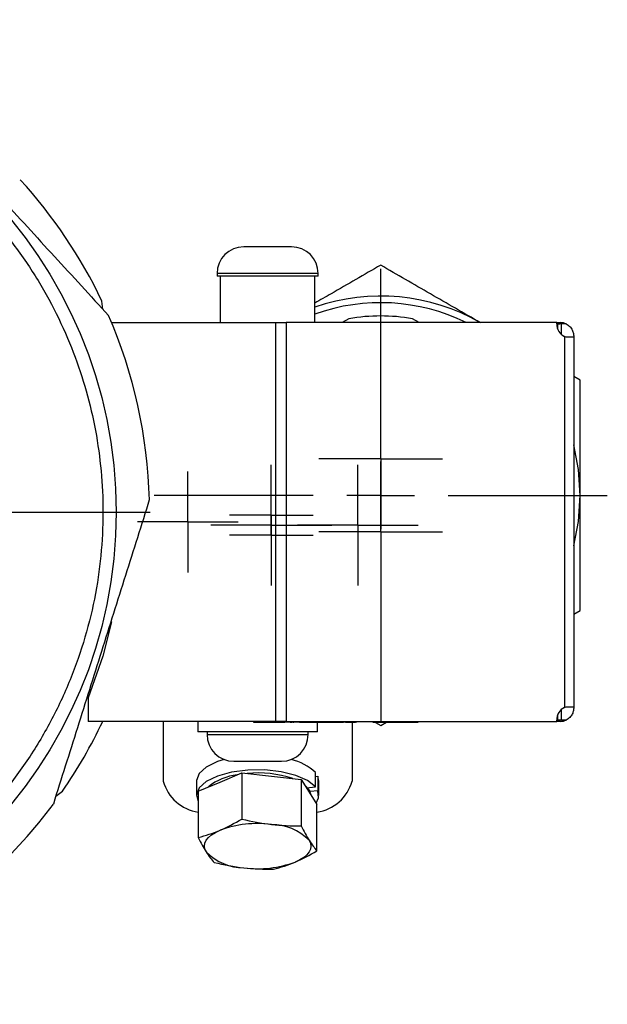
# Model space of a CAD drawing. Header units: millimetres. Extents: x -88 to 910, y -234 to 995.
# Tile 23 of 40: x 320 to 364, y 584 to 658. Entities that reach past the tile are written whole.
import ezdxf

# ---------------------------------------------------------------- set-up
doc = ezdxf.new("R2010")
doc.units = ezdxf.units.MM
doc.layers.add('SLD-0', color=179, linetype='Continuous')

# ---------------------------------------------------------------- blocks, each defined once
blk = doc.blocks.new('SW_CENTERMARKSYMBOL_39')
at = {"layer": 'SLD-0', "color": 0}
for p, q in [((0, 5.08), (0, 37.04)), ((0, 0), (0, 2.54)), ((-5.08, 0), (-37.04, 0)), ((0, 0), (-2.54, 0)), ((0, 0), (0, -2.54)), ((0, 0), (2.54, 0)), ((5.08, 0), (37.04, 0)), ((0, -5.08), (0, -37.04))]:
    blk.add_line(p, q, dxfattribs=at)
blk = doc.blocks.new('SW_CENTERMARKSYMBOL_40')
at = {"layer": 'SLD-0', "color": 0}
for p, q in [((0, 2.54), (0, 3.14)), ((0, 0), (0, 2.54)), ((-2.54, 0), (-3.14, 0)), ((0, 0), (-2.54, 0)), ((0, 0), (0, -2.54)), ((0, 0), (2.54, 0)), ((2.54, 0), (3.14, 0)), ((0, -2.54), (0, -3.14))]:
    blk.add_line(p, q, dxfattribs=at)
blk = doc.blocks.new('SW_CENTERMARKSYMBOL_41')
at = {"layer": 'SLD-0', "color": 0}
for p, q in [((0, 2.54), (0, 3.79)), ((0, 0), (0, 2.54)), ((-2.54, 0), (-3.79, 0)), ((0, 0), (-2.54, 0)), ((0, 0), (0, -2.54)), ((0, 0), (2.54, 0)), ((2.54, 0), (3.79, 0)), ((0, -2.54), (0, -3.79))]:
    blk.add_line(p, q, dxfattribs=at)
blk = doc.blocks.new('SW_CENTERMARKSYMBOL_42')
at = {"layer": 'SLD-0', "color": 0}
for p, q in [((0, 5.08), (0, 17.04)), ((0, 0), (0, 2.54)), ((-5.08, 0), (-17.04, 0)), ((0, 0), (-2.54, 0)), ((0, 0), (0, -2.54)), ((0, 0), (2.54, 0)), ((5.08, 0), (17.04, 0)), ((0, -5.08), (0, -17.04))]:
    blk.add_line(p, q, dxfattribs=at)
blk = doc.blocks.new('SW_CENTERMARKSYMBOL_43')
at = {"layer": 'SLD-0', "color": 0}
for p, q in [((0, 2.54), (0, 4.64)), ((0, 0), (0, 2.54)), ((-2.54, 0), (-4.64, 0)), ((0, 0), (-2.54, 0)), ((0, 0), (0, -2.54)), ((0, 0), (2.54, 0)), ((2.54, 0), (4.64, 0)), ((0, -2.54), (0, -4.64))]:
    blk.add_line(p, q, dxfattribs=at)
blk = doc.blocks.new('SW_CENTERMARKSYMBOL_44')
at = {"layer": 'SLD-0', "color": 0}
for p, q in [((0, 2.54), (0, 4.64)), ((0, 0), (0, 2.54)), ((-2.54, 0), (-4.64, 0)), ((0, 0), (-2.54, 0)), ((0, 0), (0, -2.54)), ((0, 0), (2.54, 0)), ((2.54, 0), (4.64, 0)), ((0, -2.54), (0, -4.64))]:
    blk.add_line(p, q, dxfattribs=at)
blk = doc.blocks.new('SW_CENTERMARKSYMBOL_45')
at = {"layer": 'SLD-0', "color": 0}
for p, q in [((0, 2.54), (0, 4.54)), ((0, 0), (0, 2.54)), ((-2.54, 0), (-4.54, 0)), ((0, 0), (-2.54, 0)), ((0, 0), (0, -2.54)), ((0, 0), (2.54, 0)), ((2.54, 0), (4.54, 0)), ((0, -2.54), (0, -4.54))]:
    blk.add_line(p, q, dxfattribs=at)
blk = doc.blocks.new('SW_CENTERMARKSYMBOL_46')
at = {"layer": 'SLD-0', "color": 0}
for p, q in [((0, 2.54), (0, 4.54)), ((0, 0), (0, 2.54)), ((-2.54, 0), (-4.54, 0)), ((0, 0), (-2.54, 0)), ((0, 0), (0, -2.54)), ((0, 0), (2.54, 0)), ((2.54, 0), (4.54, 0)), ((0, -2.54), (0, -4.54))]:
    blk.add_line(p, q, dxfattribs=at)
blk = doc.blocks.new('SW_CENTERMARKSYMBOL_47')
at = {"layer": 'SLD-0', "color": 0}
for p, q in [((0, 2.54), (0, 3.14)), ((0, 0), (0, 2.54)), ((-2.54, 0), (-3.14, 0)), ((0, 0), (-2.54, 0)), ((0, 0), (0, -2.54)), ((0, 0), (2.54, 0)), ((2.54, 0), (3.14, 0)), ((0, -2.54), (0, -3.14))]:
    blk.add_line(p, q, dxfattribs=at)

msp = doc.modelspace()

# ---------------------------------------------------------------- linework, layer by layer
at = {"color": 7, "linetype": 'Continuous', "lineweight": 25}
for p, q in [((338.381, 641.087), (336.581, 641.087)), ((340.181, 641.087), (338.381, 641.087)), ((334.581, 639.087), (334.581, 638.887)), ((342.181, 638.887), (334.581, 638.887)), ((334.821, 638.887), (334.821, 635.387)), ((341.941, 635.387), (341.941, 638.887)), ((342.181, 638.887), (342.181, 639.087)), ((325.99, 636.392), (325.92, 637.01)), ((344.496, 635.675), (343.997, 635.387)), ((349.764, 635.387), (349.266, 635.675)), ((326.644, 635.387), (338.98, 635.387)), ((338.98, 635.387), (338.98, 605.387)), ((338.98, 635.387), (339.786, 635.387)), ((339.786, 635.387), (339.786, 605.387)), ((360.128, 635.387), (339.786, 635.387)), ((360.128, 635.287), (360.128, 635.387)), ((360.128, 635.387), (360.193, 635.387)), ((360.193, 634.902), (360.193, 635.387)), ((360.193, 635.387), (360.393, 635.387)), ((360.829, 635.287), (360.482, 635.287)), ((360.699, 634.341), (360.699, 606.434)), ((361.358, 634.287), (360.952, 634.287)), ((361.393, 634.387), (361.393, 634.341)), ((361.393, 634.341), (361.393, 606.434)), ((361.881, 631.048), (361.393, 631.329)), ((361.393, 613.445), (361.881, 613.727)), ((324.893, 607.147), (324.893, 605.387)), ((360.952, 606.487), (361.358, 606.487)), ((361.393, 606.434), (361.393, 606.387)), ((338.98, 605.387), (324.893, 605.387)), ((330.531, 605.387), (330.531, 600.893)), ((333.131, 605.387), (333.131, 604.587)), ((337.324, 605.387), (337.324, 605.325)), ((337.324, 605.325), (338.324, 605.325)), ((338.324, 605.325), (339.324, 605.325)), ((339.786, 605.387), (338.98, 605.387)), ((339.324, 605.325), (339.324, 605.387)), ((339.324, 605.325), (339.457, 605.325)), ((339.457, 605.387), (339.457, 605.325)), ((339.457, 605.325), (339.528, 605.325)), ((339.528, 605.387), (339.528, 605.325)), ((339.528, 605.325), (339.674, 605.325)), ((339.674, 605.387), (339.674, 605.325)), ((339.786, 605.387), (360.128, 605.387)), ((339.828, 605.387), (339.828, 605.325)), ((340.067, 605.387), (340.067, 605.325)), ((340.069, 605.325), (340.095, 605.325)), ((340.095, 605.387), (340.095, 605.325)), ((340.095, 605.325), (340.123, 605.325)), ((340.123, 605.387), (340.123, 605.325)), ((340.123, 605.325), (340.148, 605.325)), ((340.148, 605.387), (340.148, 605.325)), ((340.148, 605.325), (340.173, 605.325)), ((340.173, 605.387), (340.173, 605.325)), ((340.173, 605.325), (340.201, 605.325)), ((340.201, 605.387), (340.201, 605.325)), ((340.201, 605.325), (340.229, 605.325)), ((340.229, 605.387), (340.229, 605.325)), ((340.289, 605.387), (340.289, 605.325)), ((340.289, 605.325), (340.322, 605.325)), ((340.322, 605.387), (340.322, 605.325)), ((340.322, 605.325), (340.357, 605.325)), ((340.357, 605.387), (340.357, 605.325)), ((340.771, 605.325), (340.697, 605.325)), ((340.771, 605.387), (340.771, 605.325)), ((340.771, 605.325), (340.793, 605.325)), ((340.793, 605.387), (340.793, 605.325)), ((340.793, 605.325), (340.844, 605.325)), ((340.844, 605.387), (340.844, 605.325)), ((340.844, 605.325), (340.899, 605.325)), ((340.899, 605.387), (340.899, 605.325)), ((340.899, 605.325), (340.929, 605.325)), ((340.929, 605.387), (340.929, 605.325)), ((340.929, 605.325), (340.96, 605.325)), ((340.96, 605.387), (340.96, 605.325)), ((340.96, 605.325), (340.99, 605.325)), ((340.99, 605.387), (340.99, 605.325)), ((340.99, 605.325), (341.023, 605.325)), ((341.023, 605.387), (341.023, 605.325)), ((341.023, 605.325), (341.055, 605.325)), ((341.055, 605.387), (341.055, 605.325)), ((341.055, 605.325), (341.091, 605.325)), ((341.091, 605.387), (341.091, 605.325)), ((341.091, 605.325), (341.126, 605.325)), ((341.126, 605.387), (341.126, 605.325)), ((341.126, 605.325), (341.161, 605.325)), ((341.161, 605.387), (341.161, 605.325)), ((341.161, 605.325), (341.199, 605.325)), ((341.199, 605.387), (341.199, 605.325)), ((341.199, 605.325), (341.239, 605.325)), ((341.239, 605.387), (341.239, 605.325)), ((341.239, 605.325), (341.28, 605.325)), ((341.28, 605.387), (341.28, 605.325)), ((341.28, 605.325), (341.345, 605.325)), ((341.345, 605.387), (341.345, 605.325)), ((341.345, 605.325), (341.416, 605.325)), ((341.416, 605.387), (341.416, 605.325)), ((341.416, 605.325), (341.454, 605.325)), ((341.454, 605.387), (341.454, 605.325)), ((341.454, 605.325), (341.492, 605.325)), ((341.492, 605.387), (341.492, 605.325)), ((341.492, 605.325), (341.529, 605.325)), ((341.529, 605.387), (341.529, 605.325)), ((341.529, 605.325), (341.57, 605.325)), ((341.57, 605.387), (341.57, 605.325)), ((341.57, 605.325), (341.61, 605.325)), ((341.61, 605.387), (341.61, 605.325)), ((341.61, 605.325), (341.65, 605.325)), ((341.65, 605.387), (341.65, 605.325)), ((341.65, 605.325), (341.736, 605.325)), ((341.736, 605.387), (341.736, 605.325)), ((341.736, 605.325), (341.827, 605.325)), ((341.827, 605.387), (341.827, 605.325)), ((341.827, 605.325), (341.872, 605.325)), ((341.872, 605.387), (341.872, 605.325)), ((341.872, 605.325), (341.968, 605.325)), ((341.968, 605.387), (341.968, 605.325)), ((341.968, 605.325), (342.018, 605.325)), ((342.018, 605.387), (342.018, 605.325)), ((342.018, 605.325), (342.119, 605.325)), ((342.119, 605.387), (342.119, 605.325)), ((342.119, 605.325), (342.225, 605.325)), ((342.131, 604.587), (342.131, 605.325)), ((342.225, 605.387), (342.225, 605.325)), ((342.225, 605.325), (342.281, 605.325)), ((342.281, 605.387), (342.281, 605.325)), ((342.281, 605.325), (342.334, 605.325)), ((342.334, 605.387), (342.334, 605.325)), ((342.334, 605.325), (342.449, 605.325)), ((342.449, 605.387), (342.449, 605.325)), ((342.449, 605.325), (342.565, 605.325)), ((342.565, 605.387), (342.565, 605.325)), ((342.565, 605.325), (342.626, 605.325)), ((342.626, 605.387), (342.626, 605.325)), ((342.626, 605.325), (342.873, 605.325)), ((342.873, 605.387), (342.873, 605.325)), ((342.873, 605.325), (342.931, 605.325)), ((342.931, 605.387), (342.931, 605.325)), ((342.931, 605.325), (343.047, 605.325)), ((343.047, 605.387), (343.047, 605.325)), ((343.047, 605.325), (343.163, 605.325)), ((343.163, 605.387), (343.163, 605.325)), ((343.163, 605.325), (343.218, 605.325)), ((343.218, 605.387), (343.218, 605.325)), ((343.218, 605.325), (343.329, 605.325)), ((343.329, 605.387), (343.329, 605.325)), ((343.329, 605.325), (343.44, 605.325)), ((343.44, 605.387), (343.44, 605.325)), ((343.44, 605.325), (343.493, 605.325)), ((343.493, 605.387), (343.493, 605.325)), ((343.493, 605.325), (343.549, 605.325)), ((343.549, 605.387), (343.549, 605.325)), ((343.549, 605.325), (343.602, 605.325)), ((343.602, 605.387), (343.602, 605.325)), ((343.602, 605.325), (343.652, 605.325)), ((343.652, 605.387), (343.652, 605.325)), ((343.652, 605.325), (343.705, 605.325)), ((343.705, 605.387), (343.705, 605.325)), ((343.705, 605.325), (343.806, 605.325)), ((343.806, 605.387), (343.806, 605.325)), ((343.806, 605.325), (343.856, 605.325)), ((343.856, 605.387), (343.856, 605.325)), ((343.856, 605.325), (343.904, 605.325)), ((343.904, 605.387), (343.904, 605.325)), ((343.904, 605.325), (343.954, 605.325)), ((343.954, 605.387), (343.954, 605.325)), ((343.954, 605.325), (344.002, 605.325)), ((344.002, 605.387), (344.002, 605.325)), ((344.002, 605.325), (344.048, 605.325)), ((344.048, 605.387), (344.048, 605.325)), ((344.048, 605.325), (344.096, 605.325)), ((344.096, 605.387), (344.096, 605.325)), ((344.229, 605.387), (344.229, 605.325)), ((344.229, 605.325), (344.272, 605.325)), ((344.272, 605.387), (344.272, 605.325)), ((344.272, 605.325), (344.355, 605.325)), ((344.355, 605.387), (344.355, 605.325)), ((344.355, 605.325), (344.396, 605.325)), ((344.396, 605.387), (344.396, 605.325)), ((344.396, 605.325), (344.433, 605.325)), ((344.433, 605.387), (344.433, 605.325)), ((344.433, 605.325), (344.474, 605.325)), ((344.474, 605.387), (344.474, 605.325)), ((344.474, 605.325), (344.512, 605.325)), ((344.512, 605.387), (344.512, 605.325)), ((344.512, 605.325), (344.547, 605.325)), ((344.547, 605.387), (344.547, 605.325)), ((344.547, 605.325), (344.585, 605.325)), ((344.585, 605.387), (344.585, 605.325)), ((344.585, 605.325), (344.617, 605.325)), ((344.617, 605.387), (344.617, 605.325)), ((344.617, 605.325), (344.65, 605.325)), ((344.65, 605.387), (344.65, 605.325)), ((344.65, 605.325), (344.683, 605.325)), ((344.683, 605.387), (344.683, 605.325)), ((344.683, 605.325), (344.743, 605.325)), ((344.731, 605.325), (344.731, 600.893)), ((344.743, 605.387), (344.743, 605.325)), ((344.743, 605.325), (344.799, 605.325)), ((344.799, 605.387), (344.799, 605.325)), ((344.799, 605.325), (344.824, 605.325)), ((344.824, 605.387), (344.824, 605.325)), ((344.824, 605.325), (344.849, 605.325)), ((344.849, 605.387), (344.849, 605.325)), ((344.849, 605.325), (344.895, 605.325)), ((344.895, 605.387), (344.895, 605.325)), ((344.895, 605.325), (344.915, 605.325)), ((344.915, 605.387), (344.915, 605.325)), ((344.915, 605.325), (344.935, 605.325)), ((344.935, 605.387), (344.935, 605.325)), ((344.935, 605.325), (344.953, 605.325)), ((344.953, 605.387), (344.953, 605.325)), ((344.953, 605.325), (344.97, 605.325)), ((344.97, 605.387), (344.97, 605.325)), ((345.001, 605.387), (345.001, 605.325)), ((345.001, 605.325), (345.026, 605.325)), ((345.026, 605.387), (345.026, 605.325)), ((345.026, 605.325), (345.046, 605.325)), ((345.046, 605.387), (345.046, 605.325)), ((345.061, 605.387), (345.061, 605.325)), ((345.061, 605.325), (345.066, 605.325)), ((345.066, 605.387), (345.066, 605.325)), ((345.066, 605.325), (345.069, 605.325)), ((345.069, 605.387), (345.069, 605.325)), ((345.069, 605.325), (345.074, 605.325)), ((345.074, 605.387), (345.074, 605.325)), ((346.28, 605.387), (346.28, 605.325)), ((346.28, 605.325), (346.282, 605.325)), ((346.282, 605.387), (346.282, 605.325)), ((346.282, 605.325), (346.691, 605.325)), ((346.489, 605.293), (346.881, 605.067)), ((346.691, 605.387), (346.691, 605.325)), ((346.691, 605.325), (349.697, 605.325)), ((346.881, 605.067), (347.328, 605.325)), ((349.697, 605.387), (349.697, 605.325)), ((360.128, 605.387), (360.128, 605.487)), ((360.193, 605.387), (360.128, 605.387)), ((360.193, 605.387), (360.193, 605.872)), ((360.393, 605.387), (360.193, 605.387)), ((360.829, 605.487), (360.482, 605.487)), ((337.637, 604.587), (333.131, 604.587)), ((333.831, 604.587), (333.831, 604.387)), ((342.131, 604.587), (337.637, 604.587)), ((341.431, 604.387), (341.431, 604.587)), ((335.831, 602.387), (339.294, 602.387)), ((339.294, 602.387), (339.431, 602.387)), ((341.971, 600.448), (341.971, 601.536)), ((333.03, 600.893), (333.03, 599.806)), ((333.168, 600.13), (334.802, 600.82)), ((334.802, 600.82), (336.435, 601.51)), ((336.435, 601.51), (338.665, 601.257)), ((336.435, 601.51), (336.435, 598.035)), ((338.665, 601.257), (340.896, 601.005)), ((340.896, 601.005), (340.896, 597.53)), ((340.896, 601.005), (341.494, 600.062)), ((341.971, 601.234), (342.15, 601.254)), ((342.23, 600.893), (342.15, 601.254)), ((342.15, 601.254), (342.15, 600.166)), ((342.23, 599.806), (342.23, 600.893)), ((322.455, 599.759), (322.956, 600.129)), ((333.168, 600.13), (333.168, 596.655)), ((341.144, 600.613), (341.494, 600.243)), ((341.297, 600.372), (341.971, 600.448)), ((341.494, 600.243), (341.628, 599.849)), ((341.494, 600.062), (342.091, 599.119)), ((342.15, 600.166), (341.568, 600.101)), ((342.091, 595.644), (342.091, 599.119))]:
    msp.add_line(p, q, dxfattribs=at)
at = {"color": 8, "linetype": 'Continuous', "lineweight": 25}
for p, q in [((338.381, 639.087), (334.581, 639.087)), ((342.181, 639.087), (338.381, 639.087)), ((360.482, 634.473), (360.482, 635.287)), ((360.482, 605.487), (360.482, 606.301)), ((333.831, 604.387), (341.143, 604.387)), ((341.143, 604.387), (341.431, 604.387))]:
    msp.add_line(p, q, dxfattribs=at)
at = {"color": 7, "linetype": 'Continuous', "lineweight": 25, "flags": 128}
for points in [[(361.881, 622.387), (361.753, 624.345), (361.393, 626.182)], [(361.393, 618.593), (361.753, 620.429), (361.881, 622.387)], [(326.633, 612.886), (325.979, 610.29), (324.893, 607.147)], [(335.113, 602.521), (334.606, 602.358), (333.768, 601.95), (333.23, 601.46), (333.03, 600.926), (333.03, 600.893)], [(341.971, 600.448), (341.385, 600.928), (340.509, 601.322), (339.411, 601.598), (338.175, 601.736), (336.897, 601.725), (335.676, 601.566), (334.606, 601.271), (333.768, 600.862), (333.23, 600.372), (333.03, 599.839), (333.168, 599.332)], [(342.022, 599.228), (342.21, 599.627), (342.15, 600.166)], [(333.766, 595.562), (333.664, 595.779), (333.63, 595.999), (333.664, 596.22), (333.766, 596.437), (333.934, 596.646), (334.166, 596.845), (334.457, 597.028), (334.802, 597.195)], [(341.494, 596.437), (341.596, 596.22), (341.63, 595.999), (341.595, 595.778), (341.493, 595.562), (341.325, 595.352), (341.094, 595.154), (340.803, 594.97), (340.458, 594.804)]]:
    msp.add_lwpolyline(points, dxfattribs=at)
at = {"color": 7, "linetype": 'Continuous', "lineweight": 25}
msp.add_circle((292.498, 621.137), 34.5, dxfattribs=at)
for centre, radius, start, end in [((292.498, 621.137), 37, 25.40447, 42.49256), ((336.581, 639.087), 2, 90, 180), ((340.181, 639.087), 2, 0, 90), ((346.881, 622.387), 15, 60, 109.22832), ((346.881, 622.387), 14.5, 63.70844, 109.9189), ((292.498, 621.137), 37, 1.421, 23.57171), ((346.881, 622.387), 13.5, 79.82367, 100.17633), ((361.128, 635.245), 1.001, 177.59246, 244.61796), ((360.393, 634.387), 1, 64.15807, 90), ((361.128, 605.529), 1.001, 115.38204, 182.40754), ((292.498, 621.137), 37, 325.40447, 334.80656), ((360.393, 606.387), 1, 270, 295.84193), ((335.831, 604.387), 2, 180, 270), ((339.431, 604.387), 2, 270, 0), ((339.261, 598.696), 3.925, 46.33052, 76.94301), ((333.637, 601.746), 3.221, 195.35471, 261.63722), ((336.556, 597.265), 4.128, 96.39826, 129.41489), ((337.679, 593.509), 7.998, 71.09519, 95.97945), ((341.624, 601.747), 3.222, 278.33851, 344.64055), ((292.498, 621.137), 37, 301.421, 323.57171), ((337.621, 589.569), 8.13, 82.62278, 110.29452), ((338.636, 593.619), 4.013, 44.59263, 89.58129), ((336.623, 598.379), 4.013, 224.59263, 269.58129), ((337.638, 602.429), 8.13, 262.62278, 290.29452)]:
    msp.add_arc(centre, radius, start, end, dxfattribs=at)
for points, knots in [([(299.747, 588.431), (300.744, 588.652), (302.719, 589.185), (305.652, 590.274), (308.527, 591.661), (311.344, 593.376), (314.016, 595.386), (316.52, 597.705), (318.793, 600.284), (320.8, 603.104), (322.508, 606.115), (323.885, 609.264), (324.929, 612.514), (325.623, 615.785), (325.987, 619.063), (326.029, 622.254), (325.777, 625.373), (325.25, 628.396), (324.45, 631.358), (323.361, 634.292), (321.975, 637.167), (320.26, 639.984), (318.249, 642.655), (315.93, 645.16), (313.351, 647.433), (310.531, 649.439), (307.521, 651.148), (304.371, 652.524), (301.122, 653.568), (297.851, 654.262), (294.573, 654.626), (291.381, 654.668), (288.262, 654.416), (285.239, 653.889), (282.277, 653.09), (279.343, 652), (276.468, 650.614), (273.651, 648.899), (270.98, 646.888), (268.476, 644.569), (266.203, 641.991), (264.196, 639.17), (262.487, 636.16), (261.111, 633.01), (260.067, 629.761), (259.373, 626.49), (259.009, 623.212), (258.967, 620.021), (259.219, 616.901), (259.746, 613.879), (260.545, 610.916), (261.635, 607.983), (263.021, 605.108), (264.736, 602.291), (266.747, 599.619), (269.066, 597.115), (271.645, 594.842), (274.465, 592.835), (277.475, 591.127), (280.625, 589.75), (283.874, 588.706), (287.145, 588.013), (290.423, 587.648), (293.614, 587.607), (296.734, 587.858), (298.749, 588.21), (299.747, 588.431)], [0, 0, 0, 0, 0.014561, 0.029124, 0.044559, 0.059997, 0.076075, 0.092156, 0.108577, 0.125, 0.141421, 0.157844, 0.173922, 0.190003, 0.205438, 0.220876, 0.235437, 0.25, 0.264561, 0.279124, 0.294559, 0.309997, 0.326075, 0.342156, 0.358577, 0.375, 0.391421, 0.407844, 0.423922, 0.440003, 0.455438, 0.470876, 0.485437, 0.5, 0.514561, 0.529124, 0.544559, 0.559997, 0.576075, 0.592156, 0.608577, 0.625, 0.641421, 0.657844, 0.673922, 0.690003, 0.705438, 0.720876, 0.735437, 0.75, 0.764561, 0.779124, 0.794559, 0.809997, 0.826075, 0.842156, 0.858577, 0.875, 0.891421, 0.907844, 0.923922, 0.940003, 0.955438, 0.970876, 0.985437, 1, 1, 1, 1]), ([(310.198, 653.629), (311.542, 652.162), (312.888, 650.692), (315.585, 647.75), (316.935, 646.276), (319.639, 643.324), (320.994, 641.846), (323.028, 639.625), (323.708, 638.883), (325.063, 637.405), (325.738, 636.668), (326.411, 635.933)], [0, 0, 0, 0, 0.25, 0.25, 0.5, 0.5, 0.75, 0.75, 0.875, 0.875, 1, 1, 1, 1]), ([(346.881, 639.708), (345.639, 638.991), (343.997, 638.043), (342.343, 637.088), (341.941, 636.856)], [0, 0, 0, 0, 0.75659, 1, 1, 1, 1]), ([(354.381, 635.378), (353.124, 636.103), (351.872, 636.826), (349.372, 638.269), (348.125, 638.989), (346.881, 639.708)], [0, 0, 0, 0, 0.5, 0.5, 1, 1, 1, 1]), ([(360.829, 635.287), (360.93, 635.238), (361.021, 635.174), (361.177, 635.018), (361.24, 634.928), (361.331, 634.748), (361.359, 634.657), (361.389, 634.502), (361.393, 634.436), (361.393, 634.387)], [0, 0, 0, 0, 0.25, 0.25, 0.5, 0.5, 0.75, 0.75, 1, 1, 1, 1]), ([(361.881, 622.387), (361.881, 623.838), (361.881, 625.285), (361.881, 628.171), (361.881, 629.611), (361.881, 631.048)], [0, 0, 0, 0, 0.5, 0.5, 1, 1, 1, 1]), ([(361.881, 613.727), (361.881, 615.164), (361.881, 616.604), (361.881, 619.49), (361.881, 620.936), (361.881, 622.387)], [0, 0, 0, 0, 0.5, 0.5, 1, 1, 1, 1]), ([(329.486, 622.055), (328.888, 620.157), (328.289, 618.256), (327.088, 614.45), (326.487, 612.544), (325.283, 608.725), (324.68, 606.813), (323.774, 603.941), (323.471, 602.982), (322.868, 601.069), (322.568, 600.116), (322.268, 599.166)], [0, 0, 0, 0, 0.25, 0.25, 0.5, 0.5, 0.75, 0.75, 0.875, 0.875, 1, 1, 1, 1]), ([(361.393, 606.387), (361.393, 606.338), (361.39, 606.274), (361.359, 606.118), (361.332, 606.028), (361.241, 605.848), (361.177, 605.757), (361.022, 605.602), (360.93, 605.536), (360.829, 605.487)], [0, 0, 0, 0, 0.25, 0.25, 0.5, 0.5, 0.75, 0.75, 1, 1, 1, 1])]:
    msp.add_open_spline(points, degree=3, knots=knots, dxfattribs=at)
for points in [[(360.482, 635.287), (360.382, 635.288), (360.285, 635.277), (360.193, 635.257)], [(360.952, 634.287), (360.873, 634.287), (360.788, 634.305), (360.699, 634.341)], [(361.393, 634.341), (361.393, 634.305), (361.382, 634.287), (361.358, 634.287)], [(360.699, 606.434), (360.788, 606.47), (360.873, 606.487), (360.952, 606.487)], [(361.358, 606.487), (361.382, 606.487), (361.393, 606.47), (361.393, 606.434)], [(339.828, 605.325), (339.777, 605.325), (339.725, 605.325), (339.674, 605.325)], [(340.067, 605.325), (339.987, 605.325), (339.908, 605.325), (339.828, 605.325)], [(340.289, 605.325), (340.269, 605.325), (340.249, 605.325), (340.229, 605.325)], [(340.771, 605.325), (340.634, 605.325), (340.501, 605.325), (340.357, 605.325)], [(344.229, 605.325), (344.185, 605.325), (344.14, 605.325), (344.096, 605.325)], [(345.001, 605.325), (344.991, 605.325), (344.981, 605.325), (344.97, 605.325)], [(345.061, 605.325), (345.056, 605.325), (345.051, 605.325), (345.046, 605.325)], [(360.193, 605.517), (360.285, 605.498), (360.382, 605.487), (360.482, 605.487)], [(334.802, 597.195), (335.349, 597.426), (335.893, 597.713), (336.435, 598.035)], [(336.435, 598.035), (337.175, 597.858), (337.918, 597.717), (338.665, 597.632)], [(333.168, 596.655), (333.71, 596.791), (334.254, 596.963), (334.802, 597.195)], [(338.665, 597.632), (339.413, 597.547), (340.156, 597.52), (340.896, 597.53)], [(340.896, 597.53), (341.094, 597.124), (341.293, 596.752), (341.494, 596.437)], [(333.168, 596.655), (333.367, 596.249), (333.566, 595.878), (333.766, 595.562)], [(341.494, 596.437), (341.694, 596.121), (341.893, 595.864), (342.091, 595.644)], [(340.458, 594.804), (341.005, 595.035), (341.549, 595.322), (342.091, 595.644)], [(333.766, 595.562), (333.966, 595.246), (334.165, 594.989), (334.363, 594.769)], [(334.363, 594.769), (335.104, 594.592), (335.847, 594.451), (336.594, 594.366)], [(336.594, 594.366), (337.342, 594.282), (338.085, 594.255), (338.825, 594.264)], [(338.825, 594.264), (339.367, 594.4), (339.911, 594.573), (340.458, 594.804)]]:
    msp.add_open_spline(points, degree=3, dxfattribs=at)

# ---------------------------------------------------------------- block references
at = {"layer": 'SLD-0'}
for name, p in [('SW_CENTERMARKSYMBOL_39', (292.498, 621.137)), ('SW_CENTERMARKSYMBOL_42', (346.881, 622.387)), ('SW_CENTERMARKSYMBOL_43', (346.881, 625.137)), ('SW_CENTERMARKSYMBOL_45', (338.659, 620.137)), ('SW_CENTERMARKSYMBOL_46', (345.159, 620.137)), ('SW_CENTERMARKSYMBOL_41', (332.381, 620.387)), ('SW_CENTERMARKSYMBOL_47', (338.659, 620.887)), ('SW_CENTERMARKSYMBOL_44', (346.881, 619.637)), ('SW_CENTERMARKSYMBOL_40', (338.659, 619.387))]:
    msp.add_blockref(name, p, dxfattribs=at)

doc.saveas('drawing.dxf')
